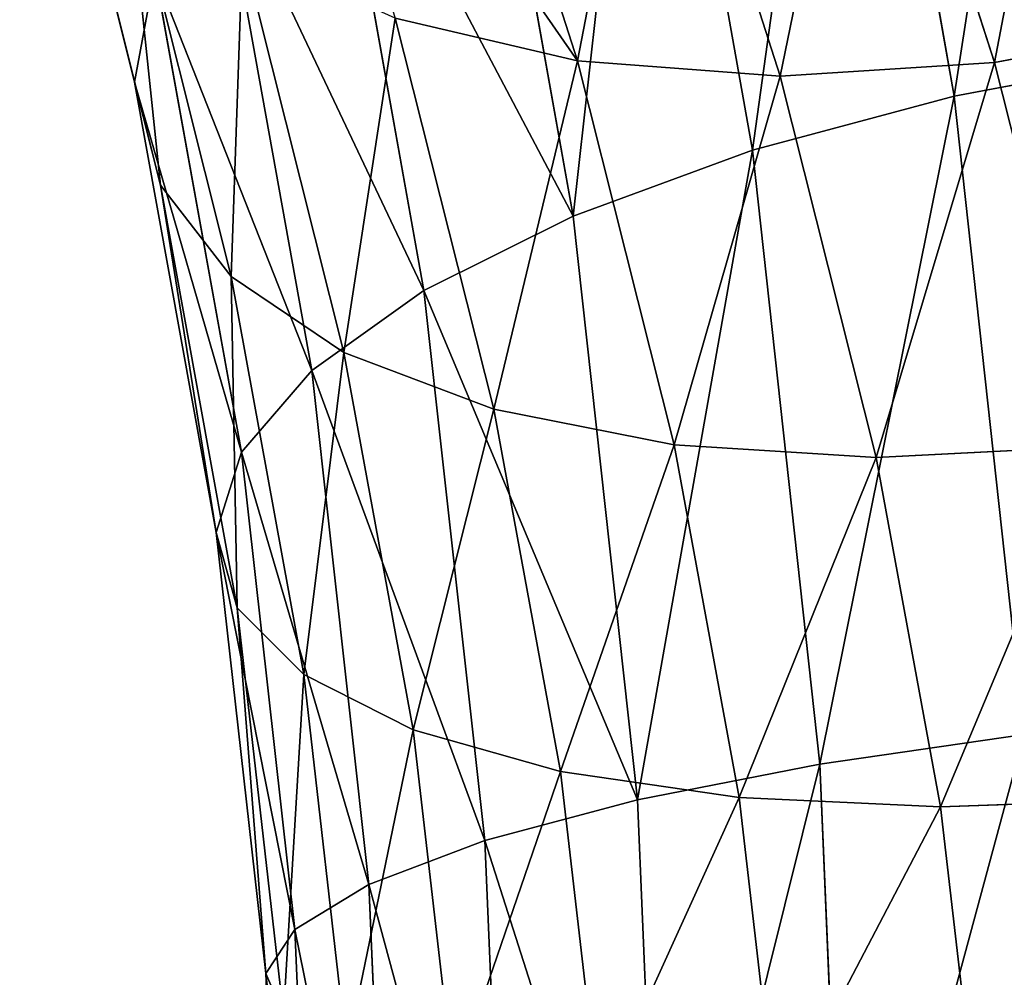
# Model space of a CAD drawing. Extents: x -0.1 to 19.2, y 0 to 39.3.
# Tile 200 of 215: x 15.881 to 16.42, y 34.923 to 35.447. Entities that reach past the tile are written whole.
import ezdxf

# ---------------------------------------------------------------- set-up
doc = ezdxf.new("R2010")
doc.units = 0
doc.header["$LTSCALE"] = 2.54
doc.layers.get('0').update_dxf_attribs({"color": 13, "linetype": 'CONTINUOUS'})

# ---------------------------------------------------------------- blocks, each defined once
blk = doc.blocks.new('GRUPUJ_50')
at = {"color": 250}
for p, q in [((12.75878, 5.54127, 0.31284), (12.81853, 5.20556, 0.15732)), ((12.75878, 5.54127, 0.31284), (12.81853, 5.20556, 0.15732)), ((12.6503, 5.50046, 0.34654), (12.70815, 5.17591, 0.1962)), ((12.6503, 5.50046, 0.34654), (12.70815, 5.17591, 0.1962)), ((12.30726, 5.46498, 0.92539), (12.37013, 5.21318, 0.76382)), ((12.30726, 5.46498, 0.92539), (12.37013, 5.21318, 0.76382)), ((12.55443, 5.45097, 0.40072), (12.60999, 5.13993, 0.25664)), ((12.55443, 5.45097, 0.40072), (12.60999, 5.13993, 0.25664)), ((12.54179, 5.44474, 1.54746), (12.61233, 5.22476, 1.36706)), ((12.54179, 5.44474, 1.54746), (12.61233, 5.22476, 1.36706)), ((12.84056, 5.22387, 1.45302), (12.77001, 5.44386, 1.63343)), ((12.84056, 5.22387, 1.45302), (12.77001, 5.44386, 1.63343)), ((12.65305, 5.43537, 1.59891), (12.72323, 5.21652, 1.41945)), ((12.65305, 5.43537, 1.59891), (12.72323, 5.21652, 1.41945)), ((12.47542, 5.39497, 0.47301), (12.5284, 5.09919, 0.33599)), ((12.47542, 5.39497, 0.47301), (12.5284, 5.09919, 0.33599)), ((12.36543, 5.33611, 1.12338), (12.42298, 5.1068, 0.97625)), ((12.36543, 5.33611, 1.12338), (12.42298, 5.1068, 0.97625)), ((12.41679, 5.33492, 0.56024), (12.467, 5.05546, 0.43079)), ((12.41679, 5.33492, 0.56024), (12.467, 5.05546, 0.43079)), ((12.42917, 5.28589, 1.21572), (12.48466, 5.06532, 1.0742)), ((12.42917, 5.28589, 1.21572), (12.48466, 5.06532, 1.0742)), ((12.38116, 5.27342, 0.65861), (12.37013, 5.21318, 0.76382)), ((12.38116, 5.27342, 0.65861), (12.37013, 5.21318, 0.76382)), ((12.38116, 5.27342, 0.65861), (12.42853, 5.01066, 0.5369)), ((12.38116, 5.27342, 0.65861), (12.42853, 5.01066, 0.5369)), ((12.51271, 5.24822, 1.29814), (12.61233, 5.22476, 1.36706)), ((12.51271, 5.24822, 1.29814), (12.56666, 5.03419, 1.16081)), ((12.51271, 5.24822, 1.29814), (12.56666, 5.03419, 1.16081)), ((12.51271, 5.24822, 1.29814), (12.61233, 5.22476, 1.36706)), ((12.84056, 5.22387, 1.45302), (12.95918, 5.24648, 1.46632)), ((12.84056, 5.22387, 1.45302), (12.95918, 5.24648, 1.46632)), ((12.93624, 5.22757, 0.1417), (12.81853, 5.20556, 0.15732)), ((12.93624, 5.22757, 0.1417), (12.81853, 5.20556, 0.15732)), ((12.61233, 5.22476, 1.36706), (12.72323, 5.21652, 1.41945)), ((12.61233, 5.22476, 1.36706), (12.66529, 5.01476, 1.23231)), ((12.61233, 5.22476, 1.36706), (12.66529, 5.01476, 1.23231)), ((12.61233, 5.22476, 1.36706), (12.72323, 5.21652, 1.41945)), ((12.72323, 5.21652, 1.41945), (12.84056, 5.22387, 1.45302)), ((12.72323, 5.21652, 1.41945), (12.84056, 5.22387, 1.45302)), ((12.89353, 5.01387, 1.31828), (12.84056, 5.22387, 1.45302)), ((12.89353, 5.01387, 1.31828), (12.84056, 5.22387, 1.45302)), ((12.72323, 5.21652, 1.41945), (12.77586, 5.00789, 1.28558)), ((12.72323, 5.21652, 1.41945), (12.77586, 5.00789, 1.28558)), ((12.81853, 5.20556, 0.15732), (12.70815, 5.17591, 0.1962)), ((12.81853, 5.20556, 0.15732), (12.70815, 5.17591, 0.1962)), ((12.81853, 5.20556, 0.15732), (12.85677, 4.85625, 0.05784)), ((12.81853, 5.20556, 0.15732), (12.85677, 4.85625, 0.05784)), ((12.70815, 5.17591, 0.1962), (12.60999, 5.13993, 0.25664)), ((12.70815, 5.17591, 0.1962), (12.60999, 5.13993, 0.25664)), ((12.70815, 5.17591, 0.1962), (12.745, 4.84013, 0.10057)), ((12.70815, 5.17591, 0.1962), (12.745, 4.84013, 0.10057)), ((12.38426, 5.15682, 0.87127), (12.42298, 5.1068, 0.97625)), ((12.38426, 5.15682, 0.87127), (12.42627, 4.92564, 0.76418)), ((12.38426, 5.15682, 0.87127), (12.42627, 4.92564, 0.76418)), ((12.38426, 5.15682, 0.87127), (12.42298, 5.1068, 0.97625)), ((12.60999, 5.13993, 0.25664), (12.5284, 5.09919, 0.33599)), ((12.60999, 5.13993, 0.25664), (12.5284, 5.09919, 0.33599)), ((12.60999, 5.13993, 0.25664), (12.64517, 4.8205, 0.16566)), ((12.60999, 5.13993, 0.25664), (12.64517, 4.8205, 0.16566)), ((12.42298, 5.1068, 0.97625), (12.48466, 5.06532, 1.0742)), ((12.42298, 5.1068, 0.97625), (12.4627, 4.88913, 0.87542)), ((12.42298, 5.1068, 0.97625), (12.48466, 5.06532, 1.0742)), ((12.42298, 5.1068, 0.97625), (12.4627, 4.88913, 0.87542)), ((12.5284, 5.09919, 0.33599), (12.467, 5.05546, 0.43079)), ((12.5284, 5.09919, 0.33599), (12.467, 5.05546, 0.43079)), ((12.5284, 5.09919, 0.33599), (12.56168, 4.79821, 0.25027)), ((12.5284, 5.09919, 0.33599), (12.56168, 4.79821, 0.25027)), ((12.48466, 5.06532, 1.0742), (12.56666, 5.03419, 1.16081)), ((12.48466, 5.06532, 1.0742), (12.52249, 4.85881, 0.97854)), ((12.48466, 5.06532, 1.0742), (12.56666, 5.03419, 1.16081)), ((12.48466, 5.06532, 1.0742), (12.52249, 4.85881, 0.97854)), ((12.467, 5.05546, 0.43079), (12.42853, 5.01066, 0.5369)), ((12.467, 5.05546, 0.43079), (12.42853, 5.01066, 0.5369)), ((12.467, 5.05546, 0.43079), (12.49825, 4.77425, 0.3507)), ((12.467, 5.05546, 0.43079), (12.49825, 4.77425, 0.3507)), ((12.56666, 5.03419, 1.16081), (12.66529, 5.01476, 1.23231)), ((12.56666, 5.03419, 1.16081), (12.60308, 4.83603, 1.06902)), ((12.56666, 5.03419, 1.16081), (12.60308, 4.83603, 1.06902)), ((12.56666, 5.03419, 1.16081), (12.66529, 5.01476, 1.23231)), ((12.66529, 5.01476, 1.23231), (12.70078, 4.82175, 1.14291)), ((12.66529, 5.01476, 1.23231), (12.77586, 5.00789, 1.28558)), ((12.66529, 5.01476, 1.23231), (12.77586, 5.00789, 1.28558)), ((12.66529, 5.01476, 1.23231), (12.70078, 4.82175, 1.14291)), ((12.42853, 5.01066, 0.5369), (12.41473, 4.96675, 0.64967)), ((12.42853, 5.01066, 0.5369), (12.41473, 4.96675, 0.64967)), ((12.42853, 5.01066, 0.5369), (12.4577, 4.74965, 0.46256)), ((12.42853, 5.01066, 0.5369), (12.4577, 4.74965, 0.46256)), ((12.77586, 5.00789, 1.28558), (12.89353, 5.01387, 1.31828)), ((12.77586, 5.00789, 1.28558), (12.89353, 5.01387, 1.31828)), ((12.77586, 5.00789, 1.28558), (12.81103, 4.81662, 1.19698)), ((12.77586, 5.00789, 1.28558), (12.81103, 4.81662, 1.19698)), ((12.41473, 4.96675, 0.64967), (12.42627, 4.92564, 0.76418)), ((12.41473, 4.96675, 0.64967), (12.42627, 4.92564, 0.76418)), ((12.42627, 4.92564, 0.76418), (12.4627, 4.88913, 0.87542)), ((12.42627, 4.92564, 0.76418), (12.45152, 4.70285, 0.70073)), ((12.42627, 4.92564, 0.76418), (12.4627, 4.88913, 0.87542)), ((12.42627, 4.92564, 0.76418), (12.45152, 4.70285, 0.70073)), ((12.4627, 4.88913, 0.87542), (12.52249, 4.85881, 0.97854)), ((12.4627, 4.88913, 0.87542), (12.48627, 4.68269, 0.81662)), ((12.4627, 4.88913, 0.87542), (12.52249, 4.85881, 0.97854)), ((12.4627, 4.88913, 0.87542), (12.48627, 4.68269, 0.81662)), ((12.52249, 4.85881, 0.97854), (12.60308, 4.83603, 1.06902)), ((12.52249, 4.85881, 0.97854), (12.60308, 4.83603, 1.06902)), ((12.52249, 4.85881, 0.97854), (12.54467, 4.66589, 0.92359)), ((12.52249, 4.85881, 0.97854), (12.54467, 4.66589, 0.92359)), ((12.85677, 4.85625, 0.05784), (12.745, 4.84013, 0.10057)), ((12.85677, 4.85625, 0.05784), (12.745, 4.84013, 0.10057)), ((12.745, 4.84013, 0.10057), (12.64517, 4.8205, 0.16566)), ((12.745, 4.84013, 0.10057), (12.64517, 4.8205, 0.16566)), ((12.745, 4.84013, 0.10057), (12.75939, 4.49581, 0.06394)), ((12.745, 4.84013, 0.10057), (12.75939, 4.49581, 0.06394)), ((12.60308, 4.83603, 1.06902), (12.70078, 4.82175, 1.14291)), ((12.60308, 4.83603, 1.06902), (12.62424, 4.65321, 1.01695)), ((12.60308, 4.83603, 1.06902), (12.70078, 4.82175, 1.14291)), ((12.60308, 4.83603, 1.06902), (12.62424, 4.65321, 1.01695)), ((12.70078, 4.82175, 1.14291), (12.81103, 4.81662, 1.19698)), ((12.70078, 4.82175, 1.14291), (12.72122, 4.64517, 1.09262)), ((12.70078, 4.82175, 1.14291), (12.72122, 4.64517, 1.09262)), ((12.70078, 4.82175, 1.14291), (12.81103, 4.81662, 1.19698)), ((12.81103, 4.81662, 1.19698), (12.92902, 4.82086, 1.22887)), ((12.81103, 4.81662, 1.19698), (12.92902, 4.82086, 1.22887)), ((12.64517, 4.8205, 0.16566), (12.56168, 4.79821, 0.25027)), ((12.64517, 4.8205, 0.16566), (12.56168, 4.79821, 0.25027)), ((12.64517, 4.8205, 0.16566), (12.65893, 4.49402, 0.13093)), ((12.64517, 4.8205, 0.16566), (12.65893, 4.49402, 0.13093)), ((12.81103, 4.81662, 1.19698), (12.83124, 4.64215, 1.14729)), ((12.81103, 4.81662, 1.19698), (12.83124, 4.64215, 1.14729)), ((12.56168, 4.79821, 0.25027), (12.49825, 4.77425, 0.3507)), ((12.56168, 4.79821, 0.25027), (12.49825, 4.77425, 0.3507)), ((12.56168, 4.79821, 0.25027), (12.57472, 4.49199, 0.21769)), ((12.56168, 4.79821, 0.25027), (12.57472, 4.49199, 0.21769)), ((12.49825, 4.77425, 0.3507), (12.4577, 4.74965, 0.46256)), ((12.49825, 4.77425, 0.3507), (12.4577, 4.74965, 0.46256)), ((12.49825, 4.77425, 0.3507), (12.51051, 4.48983, 0.32044)), ((12.49825, 4.77425, 0.3507), (12.51051, 4.48983, 0.32044)), ((12.4577, 4.74965, 0.46256), (12.44187, 4.7255, 0.58096)), ((12.4577, 4.74965, 0.46256), (12.44187, 4.7255, 0.58096)), ((12.4577, 4.74965, 0.46256), (12.46917, 4.48761, 0.43468)), ((12.4577, 4.74965, 0.46256), (12.46917, 4.48761, 0.43468)), ((12.44187, 4.7255, 0.58096), (12.45152, 4.70285, 0.70073)), ((12.44187, 4.7255, 0.58096), (12.45152, 4.70285, 0.70073))]:
    blk.add_line(p, q, dxfattribs=at)
at = {"color": 35}
for p, q in [((12.32421, 5.39669, 1.02518), (12.38426, 5.15682, 0.87127)), ((12.32421, 5.39669, 1.02518), (12.38426, 5.15682, 0.87127)), ((12.37013, 5.21318, 0.76382), (12.41473, 4.96675, 0.64967)), ((12.37013, 5.21318, 0.76382), (12.41473, 4.96675, 0.64967)), ((12.37013, 5.21318, 0.76382), (12.38426, 5.15682, 0.87127)), ((12.37013, 5.21318, 0.76382), (12.38426, 5.15682, 0.87127)), ((12.41473, 4.96675, 0.64967), (12.44187, 4.7255, 0.58096)), ((12.41473, 4.96675, 0.64967), (12.44187, 4.7255, 0.58096)), ((12.44187, 4.7255, 0.58096), (12.45256, 4.48544, 0.55542)), ((12.44187, 4.7255, 0.58096), (12.45256, 4.48544, 0.55542))]:
    blk.add_line(p, q, dxfattribs=at)
at = {"color": 0}
for p, q in [((12.32421, 5.39669, 1.02518), (12.37013, 5.21318, 0.76382)), ((12.32421, 5.39669, 1.02518), (12.37013, 5.21318, 0.76382)), ((12.38116, 5.27342, 0.65861), (12.467, 5.05546, 0.43079)), ((12.38116, 5.27342, 0.65861), (12.467, 5.05546, 0.43079)), ((12.37013, 5.21318, 0.76382), (12.42853, 5.01066, 0.5369)), ((12.37013, 5.21318, 0.76382), (12.42853, 5.01066, 0.5369)), ((12.38426, 5.15682, 0.87127), (12.41473, 4.96675, 0.64967)), ((12.38426, 5.15682, 0.87127), (12.41473, 4.96675, 0.64967)), ((12.42298, 5.1068, 0.97625), (12.42627, 4.92564, 0.76418)), ((12.42298, 5.1068, 0.97625), (12.42627, 4.92564, 0.76418)), ((12.42853, 5.01066, 0.5369), (12.49825, 4.77425, 0.3507)), ((12.42853, 5.01066, 0.5369), (12.49825, 4.77425, 0.3507)), ((12.41473, 4.96675, 0.64967), (12.4577, 4.74965, 0.46256)), ((12.41473, 4.96675, 0.64967), (12.4577, 4.74965, 0.46256)), ((12.42627, 4.92564, 0.76418), (12.44187, 4.7255, 0.58096)), ((12.42627, 4.92564, 0.76418), (12.44187, 4.7255, 0.58096)), ((12.4627, 4.88913, 0.87542), (12.45152, 4.70285, 0.70073)), ((12.4627, 4.88913, 0.87542), (12.45152, 4.70285, 0.70073)), ((12.4577, 4.74965, 0.46256), (12.51051, 4.48983, 0.32044)), ((12.4577, 4.74965, 0.46256), (12.51051, 4.48983, 0.32044)), ((12.44187, 4.7255, 0.58096), (12.46917, 4.48761, 0.43468)), ((12.44187, 4.7255, 0.58096), (12.46917, 4.48761, 0.43468))]:
    blk.add_line(p, q, dxfattribs=at)
at = {"color": 35}
mesh = blk.add_polyface(dxfattribs=at)
corners = [(12.87509, 5.57163, 0.30108), (12.81853, 5.20556, 0.15732), (12.75878, 5.54127, 0.31284), (12.93624, 5.22757, 0.1417)]
mesh.append_faces([[corners[k] for k in face] for face in [(0, 1, 2), (1, 0, 3)]], dxfattribs={"vtx0": -1, "color": 35})
mesh = blk.add_polyface(dxfattribs=at)
corners = [(12.75878, 5.54127, 0.31284), (12.70815, 5.17591, 0.1962), (12.6503, 5.50046, 0.34654), (12.81853, 5.20556, 0.15732)]
mesh.append_faces([[corners[k] for k in face] for face in [(0, 1, 2), (1, 0, 3)]], dxfattribs={"vtx0": -1, "color": 35})
mesh = blk.add_polyface(dxfattribs=at)
corners = [(12.6503, 5.50046, 0.34654), (12.60999, 5.13993, 0.25664), (12.55443, 5.45097, 0.40072), (12.70815, 5.17591, 0.1962)]
mesh.append_faces([[corners[k] for k in face] for face in [(0, 1, 2), (1, 0, 3)]], dxfattribs={"vtx0": -1, "color": 35})
mesh = blk.add_polyface(dxfattribs=at)
corners = [(12.61233, 5.22476, 1.36706), (12.44111, 5.47158, 1.48131), (12.51271, 5.24822, 1.29814), (12.54179, 5.44474, 1.54746)]
mesh.append_faces([[corners[k] for k in face] for face in [(0, 1, 2), (1, 0, 3)]], dxfattribs={"vtx0": -1, "color": 35})
mesh = blk.add_polyface(dxfattribs=at)
corners = [(12.84056, 5.22387, 1.45302), (12.88756, 5.46985, 1.64949), (12.77001, 5.44386, 1.63343), (12.95918, 5.24648, 1.46632)]
mesh.append_faces([[corners[k] for k in face] for face in [(0, 1, 2), (1, 0, 3)]], dxfattribs={"vtx0": -1, "color": 35})
mesh = blk.add_polyface(dxfattribs=at)
corners = [(12.30726, 5.46498, 0.92539), (12.38116, 5.27342, 0.65861), (12.37013, 5.21318, 0.76382)]
mesh.append_faces([[corners[k] for k in face] for face in [(0, 1, 2)]], dxfattribs={"color": 35})
mesh = blk.add_polyface(dxfattribs=at)
corners = [(12.30726, 5.46498, 0.92539), (12.37013, 5.21318, 0.76382), (12.32421, 5.39669, 1.02518)]
mesh.append_faces([[corners[k] for k in face] for face in [(0, 1, 2)]], dxfattribs={"color": 35})
mesh = blk.add_polyface(dxfattribs=at)
corners = [(12.47542, 5.39497, 0.47301), (12.60999, 5.13993, 0.25664), (12.5284, 5.09919, 0.33599), (12.55443, 5.45097, 0.40072)]
mesh.append_faces([[corners[k] for k in face] for face in [(0, 1, 2), (1, 0, 3)]], dxfattribs={"vtx0": -1, "color": 35})
mesh = blk.add_polyface(dxfattribs=at)
corners = [(12.61233, 5.22476, 1.36706), (12.65305, 5.43537, 1.59891), (12.54179, 5.44474, 1.54746), (12.72323, 5.21652, 1.41945)]
mesh.append_faces([[corners[k] for k in face] for face in [(0, 1, 2), (1, 0, 3)]], dxfattribs={"vtx0": -1, "color": 35})
mesh = blk.add_polyface(dxfattribs=at)
corners = [(12.72323, 5.21652, 1.41945), (12.77001, 5.44386, 1.63343), (12.65305, 5.43537, 1.59891), (12.84056, 5.22387, 1.45302)]
mesh.append_faces([[corners[k] for k in face] for face in [(0, 1, 2), (1, 0, 3)]], dxfattribs={"vtx0": -1, "color": 35})
mesh = blk.add_polyface(dxfattribs=at)
corners = [(12.36543, 5.33611, 1.12338), (12.38426, 5.15682, 0.87127), (12.42298, 5.1068, 0.97625), (12.32421, 5.39669, 1.02518)]
mesh.append_faces([[corners[k] for k in face] for face in [(0, 1, 2), (1, 0, 3)]], dxfattribs={"vtx0": -1, "color": 35})
mesh = blk.add_polyface(dxfattribs=at)
corners = [(12.32421, 5.39669, 1.02518), (12.37013, 5.21318, 0.76382), (12.38426, 5.15682, 0.87127)]
mesh.append_faces([[corners[k] for k in face] for face in [(0, 1, 2)]], dxfattribs={"color": 35})
mesh = blk.add_polyface(dxfattribs=at)
corners = [(12.41679, 5.33492, 0.56024), (12.5284, 5.09919, 0.33599), (12.467, 5.05546, 0.43079), (12.47542, 5.39497, 0.47301)]
mesh.append_faces([[corners[k] for k in face] for face in [(0, 1, 2), (1, 0, 3)]], dxfattribs={"vtx0": -1, "color": 35})
mesh = blk.add_polyface(dxfattribs=at)
corners = [(12.42917, 5.28589, 1.21572), (12.42298, 5.1068, 0.97625), (12.48466, 5.06532, 1.0742), (12.36543, 5.33611, 1.12338)]
mesh.append_faces([[corners[k] for k in face] for face in [(0, 1, 2), (1, 0, 3)]], dxfattribs={"vtx0": -1, "color": 35})
mesh = blk.add_polyface(dxfattribs=at)
corners = [(12.41679, 5.33492, 0.56024), (12.467, 5.05546, 0.43079), (12.38116, 5.27342, 0.65861)]
mesh.append_faces([[corners[k] for k in face] for face in [(0, 1, 2)]], dxfattribs={"color": 35})
mesh = blk.add_polyface(dxfattribs=at)
corners = [(12.51271, 5.24822, 1.29814), (12.48466, 5.06532, 1.0742), (12.56666, 5.03419, 1.16081), (12.42917, 5.28589, 1.21572)]
mesh.append_faces([[corners[k] for k in face] for face in [(0, 1, 2), (1, 0, 3)]], dxfattribs={"vtx0": -1, "color": 35})
mesh = blk.add_polyface(dxfattribs=at)
corners = [(12.38116, 5.27342, 0.65861), (12.42853, 5.01066, 0.5369), (12.37013, 5.21318, 0.76382)]
mesh.append_faces([[corners[k] for k in face] for face in [(0, 1, 2)]], dxfattribs={"color": 35})
mesh = blk.add_polyface(dxfattribs=at)
corners = [(12.38116, 5.27342, 0.65861), (12.467, 5.05546, 0.43079), (12.42853, 5.01066, 0.5369)]
mesh.append_faces([[corners[k] for k in face] for face in [(0, 1, 2)]], dxfattribs={"color": 35})
mesh = blk.add_polyface(dxfattribs=at)
corners = [(12.56666, 5.03419, 1.16081), (12.61233, 5.22476, 1.36706), (12.51271, 5.24822, 1.29814), (12.66529, 5.01476, 1.23231)]
mesh.append_faces([[corners[k] for k in face] for face in [(0, 1, 2), (1, 0, 3)]], dxfattribs={"vtx0": -1, "color": 35})
mesh = blk.add_polyface(dxfattribs=at)
corners = [(12.89353, 5.01387, 1.31828), (12.95918, 5.24648, 1.46632), (12.84056, 5.22387, 1.45302), (13.01316, 5.03244, 1.32898)]
mesh.append_faces([[corners[k] for k in face] for face in [(0, 1, 2), (1, 0, 3)]], dxfattribs={"vtx0": -1, "color": 35})
mesh = blk.add_polyface(dxfattribs=at)
corners = [(12.93624, 5.22757, 0.1417), (12.85677, 4.85625, 0.05784), (12.81853, 5.20556, 0.15732), (12.97551, 4.86816, 0.03934)]
mesh.append_faces([[corners[k] for k in face] for face in [(0, 1, 2), (1, 0, 3)]], dxfattribs={"vtx0": -1, "color": 35})
mesh = blk.add_polyface(dxfattribs=at)
corners = [(12.66529, 5.01476, 1.23231), (12.72323, 5.21652, 1.41945), (12.61233, 5.22476, 1.36706), (12.77586, 5.00789, 1.28558)]
mesh.append_faces([[corners[k] for k in face] for face in [(0, 1, 2), (1, 0, 3)]], dxfattribs={"vtx0": -1, "color": 35})
mesh = blk.add_polyface(dxfattribs=at)
corners = [(12.77586, 5.00789, 1.28558), (12.84056, 5.22387, 1.45302), (12.72323, 5.21652, 1.41945), (12.89353, 5.01387, 1.31828)]
mesh.append_faces([[corners[k] for k in face] for face in [(0, 1, 2), (1, 0, 3)]], dxfattribs={"vtx0": -1, "color": 35})
mesh = blk.add_polyface(dxfattribs=at)
corners = [(12.37013, 5.21318, 0.76382), (12.42853, 5.01066, 0.5369), (12.41473, 4.96675, 0.64967)]
mesh.append_faces([[corners[k] for k in face] for face in [(0, 1, 2)]], dxfattribs={"color": 35})
mesh = blk.add_polyface(dxfattribs=at)
corners = [(12.37013, 5.21318, 0.76382), (12.41473, 4.96675, 0.64967), (12.38426, 5.15682, 0.87127)]
mesh.append_faces([[corners[k] for k in face] for face in [(0, 1, 2)]], dxfattribs={"color": 35})
mesh = blk.add_polyface(dxfattribs=at)
corners = [(12.81853, 5.20556, 0.15732), (12.745, 4.84013, 0.10057), (12.70815, 5.17591, 0.1962), (12.85677, 4.85625, 0.05784)]
mesh.append_faces([[corners[k] for k in face] for face in [(0, 1, 2), (1, 0, 3)]], dxfattribs={"vtx0": -1, "color": 35})
mesh = blk.add_polyface(dxfattribs=at)
corners = [(12.70815, 5.17591, 0.1962), (12.64517, 4.8205, 0.16566), (12.60999, 5.13993, 0.25664), (12.745, 4.84013, 0.10057)]
mesh.append_faces([[corners[k] for k in face] for face in [(0, 1, 2), (1, 0, 3)]], dxfattribs={"vtx0": -1, "color": 35})
mesh = blk.add_polyface(dxfattribs=at)
corners = [(12.38426, 5.15682, 0.87127), (12.41473, 4.96675, 0.64967), (12.42627, 4.92564, 0.76418)]
mesh.append_faces([[corners[k] for k in face] for face in [(0, 1, 2)]], dxfattribs={"color": 35})
mesh = blk.add_polyface(dxfattribs=at)
corners = [(12.38426, 5.15682, 0.87127), (12.42627, 4.92564, 0.76418), (12.42298, 5.1068, 0.97625)]
mesh.append_faces([[corners[k] for k in face] for face in [(0, 1, 2)]], dxfattribs={"color": 35})
mesh = blk.add_polyface(dxfattribs=at)
corners = [(12.5284, 5.09919, 0.33599), (12.64517, 4.8205, 0.16566), (12.56168, 4.79821, 0.25027), (12.60999, 5.13993, 0.25664)]
mesh.append_faces([[corners[k] for k in face] for face in [(0, 1, 2), (1, 0, 3)]], dxfattribs={"vtx0": -1, "color": 35})
mesh = blk.add_polyface(dxfattribs=at)
corners = [(12.42298, 5.1068, 0.97625), (12.42627, 4.92564, 0.76418), (12.4627, 4.88913, 0.87542)]
mesh.append_faces([[corners[k] for k in face] for face in [(0, 1, 2)]], dxfattribs={"color": 35})
mesh = blk.add_polyface(dxfattribs=at)
corners = [(12.48466, 5.06532, 1.0742), (12.4627, 4.88913, 0.87542), (12.52249, 4.85881, 0.97854), (12.42298, 5.1068, 0.97625)]
mesh.append_faces([[corners[k] for k in face] for face in [(0, 1, 2), (1, 0, 3)]], dxfattribs={"vtx0": -1, "color": 35})
mesh = blk.add_polyface(dxfattribs=at)
corners = [(12.467, 5.05546, 0.43079), (12.56168, 4.79821, 0.25027), (12.49825, 4.77425, 0.3507), (12.5284, 5.09919, 0.33599)]
mesh.append_faces([[corners[k] for k in face] for face in [(0, 1, 2), (1, 0, 3)]], dxfattribs={"vtx0": -1, "color": 35})
mesh = blk.add_polyface(dxfattribs=at)
corners = [(12.56666, 5.03419, 1.16081), (12.52249, 4.85881, 0.97854), (12.60308, 4.83603, 1.06902), (12.48466, 5.06532, 1.0742)]
mesh.append_faces([[corners[k] for k in face] for face in [(0, 1, 2), (1, 0, 3)]], dxfattribs={"vtx0": -1, "color": 35})
mesh = blk.add_polyface(dxfattribs=at)
corners = [(12.467, 5.05546, 0.43079), (12.49825, 4.77425, 0.3507), (12.42853, 5.01066, 0.5369)]
mesh.append_faces([[corners[k] for k in face] for face in [(0, 1, 2)]], dxfattribs={"color": 35})
mesh = blk.add_polyface(dxfattribs=at)
corners = [(12.60308, 4.83603, 1.06902), (12.66529, 5.01476, 1.23231), (12.56666, 5.03419, 1.16081), (12.70078, 4.82175, 1.14291)]
mesh.append_faces([[corners[k] for k in face] for face in [(0, 1, 2), (1, 0, 3)]], dxfattribs={"vtx0": -1, "color": 35})
mesh = blk.add_polyface(dxfattribs=at)
corners = [(12.70078, 4.82175, 1.14291), (12.77586, 5.00789, 1.28558), (12.66529, 5.01476, 1.23231), (12.81103, 4.81662, 1.19698)]
mesh.append_faces([[corners[k] for k in face] for face in [(0, 1, 2), (1, 0, 3)]], dxfattribs={"vtx0": -1, "color": 35})
mesh = blk.add_polyface(dxfattribs=at)
corners = [(12.42853, 5.01066, 0.5369), (12.4577, 4.74965, 0.46256), (12.41473, 4.96675, 0.64967)]
mesh.append_faces([[corners[k] for k in face] for face in [(0, 1, 2)]], dxfattribs={"color": 35})
mesh = blk.add_polyface(dxfattribs=at)
corners = [(12.42853, 5.01066, 0.5369), (12.49825, 4.77425, 0.3507), (12.4577, 4.74965, 0.46256)]
mesh.append_faces([[corners[k] for k in face] for face in [(0, 1, 2)]], dxfattribs={"color": 35})
mesh = blk.add_polyface(dxfattribs=at)
corners = [(12.81103, 4.81662, 1.19698), (12.89353, 5.01387, 1.31828), (12.77586, 5.00789, 1.28558), (12.92902, 4.82086, 1.22887)]
mesh.append_faces([[corners[k] for k in face] for face in [(0, 1, 2), (1, 0, 3)]], dxfattribs={"vtx0": -1, "color": 35})
mesh = blk.add_polyface(dxfattribs=at)
corners = [(12.41473, 4.96675, 0.64967), (12.4577, 4.74965, 0.46256), (12.44187, 4.7255, 0.58096)]
mesh.append_faces([[corners[k] for k in face] for face in [(0, 1, 2)]], dxfattribs={"color": 35})
mesh = blk.add_polyface(dxfattribs=at)
corners = [(12.41473, 4.96675, 0.64967), (12.44187, 4.7255, 0.58096), (12.42627, 4.92564, 0.76418)]
mesh.append_faces([[corners[k] for k in face] for face in [(0, 1, 2)]], dxfattribs={"color": 35})
mesh = blk.add_polyface(dxfattribs=at)
corners = [(12.42627, 4.92564, 0.76418), (12.45152, 4.70285, 0.70073), (12.4627, 4.88913, 0.87542)]
mesh.append_faces([[corners[k] for k in face] for face in [(0, 1, 2)]], dxfattribs={"color": 35})
mesh = blk.add_polyface(dxfattribs=at)
corners = [(12.42627, 4.92564, 0.76418), (12.44187, 4.7255, 0.58096), (12.45152, 4.70285, 0.70073)]
mesh.append_faces([[corners[k] for k in face] for face in [(0, 1, 2)]], dxfattribs={"color": 35})
mesh = blk.add_polyface(dxfattribs=at)
corners = [(12.4627, 4.88913, 0.87542), (12.45152, 4.70285, 0.70073), (12.48627, 4.68269, 0.81662)]
mesh.append_faces([[corners[k] for k in face] for face in [(0, 1, 2)]], dxfattribs={"color": 35})
mesh = blk.add_polyface(dxfattribs=at)
corners = [(12.52249, 4.85881, 0.97854), (12.48627, 4.68269, 0.81662), (12.54467, 4.66589, 0.92359), (12.4627, 4.88913, 0.87542)]
mesh.append_faces([[corners[k] for k in face] for face in [(0, 1, 2), (1, 0, 3)]], dxfattribs={"vtx0": -1, "color": 35})
mesh = blk.add_polyface(dxfattribs=at)
corners = [(12.60308, 4.83603, 1.06902), (12.54467, 4.66589, 0.92359), (12.62424, 4.65321, 1.01695), (12.52249, 4.85881, 0.97854)]
mesh.append_faces([[corners[k] for k in face] for face in [(0, 1, 2), (1, 0, 3)]], dxfattribs={"vtx0": -1, "color": 35})
mesh = blk.add_polyface(dxfattribs=at)
corners = [(12.85677, 4.85625, 0.05784), (12.75939, 4.49581, 0.06394), (12.745, 4.84013, 0.10057), (12.87167, 4.49729, 0.01965)]
mesh.append_faces([[corners[k] for k in face] for face in [(0, 1, 2), (1, 0, 3)]], dxfattribs={"vtx0": -1, "color": 35})
mesh = blk.add_polyface(dxfattribs=at)
corners = [(12.745, 4.84013, 0.10057), (12.65893, 4.49402, 0.13093), (12.64517, 4.8205, 0.16566), (12.75939, 4.49581, 0.06394)]
mesh.append_faces([[corners[k] for k in face] for face in [(0, 1, 2), (1, 0, 3)]], dxfattribs={"vtx0": -1, "color": 35})
mesh = blk.add_polyface(dxfattribs=at)
corners = [(12.62424, 4.65321, 1.01695), (12.70078, 4.82175, 1.14291), (12.60308, 4.83603, 1.06902), (12.72122, 4.64517, 1.09262)]
mesh.append_faces([[corners[k] for k in face] for face in [(0, 1, 2), (1, 0, 3)]], dxfattribs={"vtx0": -1, "color": 35})
mesh = blk.add_polyface(dxfattribs=at)
corners = [(12.72122, 4.64517, 1.09262), (12.81103, 4.81662, 1.19698), (12.70078, 4.82175, 1.14291), (12.83124, 4.64215, 1.14729)]
mesh.append_faces([[corners[k] for k in face] for face in [(0, 1, 2), (1, 0, 3)]], dxfattribs={"vtx0": -1, "color": 35})
mesh = blk.add_polyface(dxfattribs=at)
corners = [(12.83124, 4.64215, 1.14729), (12.92902, 4.82086, 1.22887), (12.81103, 4.81662, 1.19698), (12.94947, 4.64428, 1.17858)]
mesh.append_faces([[corners[k] for k in face] for face in [(0, 1, 2), (1, 0, 3)]], dxfattribs={"vtx0": -1, "color": 35})
mesh = blk.add_polyface(dxfattribs=at)
corners = [(12.56168, 4.79821, 0.25027), (12.65893, 4.49402, 0.13093), (12.57472, 4.49199, 0.21769), (12.64517, 4.8205, 0.16566)]
mesh.append_faces([[corners[k] for k in face] for face in [(0, 1, 2), (1, 0, 3)]], dxfattribs={"vtx0": -1, "color": 35})
mesh = blk.add_polyface(dxfattribs=at)
corners = [(12.49825, 4.77425, 0.3507), (12.57472, 4.49199, 0.21769), (12.51051, 4.48983, 0.32044), (12.56168, 4.79821, 0.25027)]
mesh.append_faces([[corners[k] for k in face] for face in [(0, 1, 2), (1, 0, 3)]], dxfattribs={"vtx0": -1, "color": 35})
mesh = blk.add_polyface(dxfattribs=at)
corners = [(12.49825, 4.77425, 0.3507), (12.51051, 4.48983, 0.32044), (12.4577, 4.74965, 0.46256)]
mesh.append_faces([[corners[k] for k in face] for face in [(0, 1, 2)]], dxfattribs={"color": 35})
mesh = blk.add_polyface(dxfattribs=at)
corners = [(12.4577, 4.74965, 0.46256), (12.46917, 4.48761, 0.43468), (12.44187, 4.7255, 0.58096)]
mesh.append_faces([[corners[k] for k in face] for face in [(0, 1, 2)]], dxfattribs={"color": 35})
mesh = blk.add_polyface(dxfattribs=at)
corners = [(12.4577, 4.74965, 0.46256), (12.51051, 4.48983, 0.32044), (12.46917, 4.48761, 0.43468)]
mesh.append_faces([[corners[k] for k in face] for face in [(0, 1, 2)]], dxfattribs={"color": 35})
mesh = blk.add_polyface(dxfattribs=at)
corners = [(12.44187, 4.7255, 0.58096), (12.46917, 4.48761, 0.43468), (12.45256, 4.48544, 0.55542)]
mesh.append_faces([[corners[k] for k in face] for face in [(0, 1, 2)]], dxfattribs={"color": 35})
mesh = blk.add_polyface(dxfattribs=at)
corners = [(12.44187, 4.7255, 0.58096), (12.45256, 4.48544, 0.55542), (12.45152, 4.70285, 0.70073)]
mesh.append_faces([[corners[k] for k in face] for face in [(0, 1, 2)]], dxfattribs={"color": 35})
blk = doc.blocks.new('GRUPUJ_55')
at = {"color": 0}
blk.add_blockref('GRUPUJ_50', (3.5742, 30.20001), dxfattribs=at)

msp = doc.modelspace()

# ---------------------------------------------------------------- block references
at = {"color": 0}
msp.add_blockref('GRUPUJ_55', (0, 0), dxfattribs=at)

doc.saveas('drawing.dxf')
